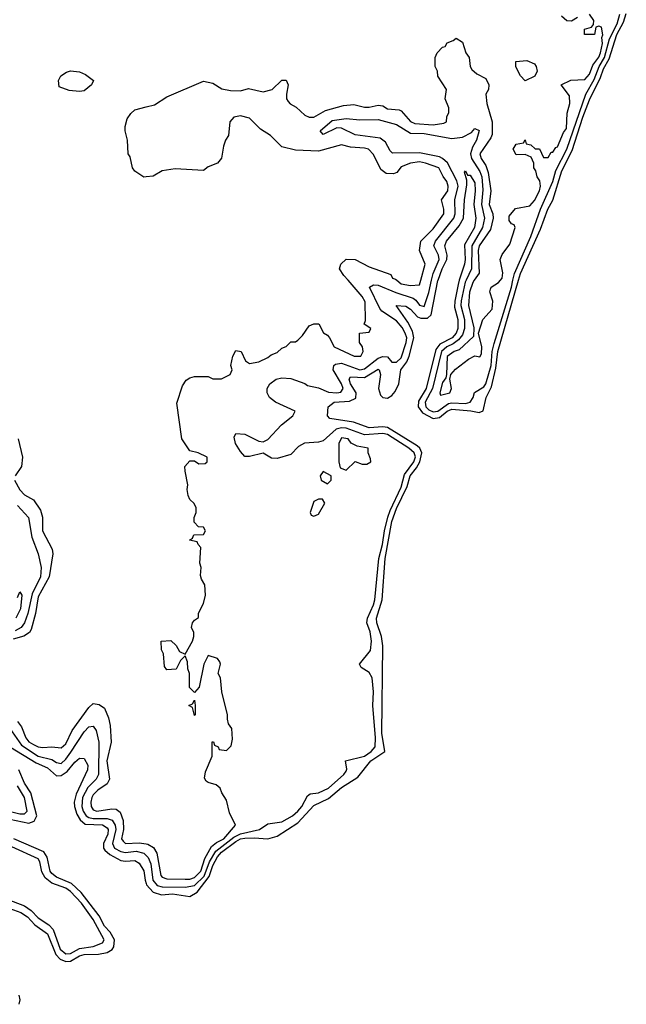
# Model space of a CAD drawing. Header units: inches. Extents: x 2671394 to 2765652, y 830470 to 955458.
# Tile 127 of 256: x 2749450 to 2752090, y 836850 to 841134. Entities that reach past the tile are written whole.
import ezdxf

# ---------------------------------------------------------------- set-up
doc = ezdxf.new("R2010")
doc.units = ezdxf.units.IN
doc.header["$MEASUREMENT"] = 0
for name, color, linetype in [('C7843', 7, 'Continuous'), ('C7844', 7, 'Continuous'), ('C7853', 7, 'Continuous'), ('C7854', 7, 'Continuous')]:
    doc.layers.add(name, color=color, linetype=linetype)

msp = doc.modelspace()

# ---------------------------------------------------------------- linework, layer by layer
at = {"layer": 'C7843', "color": 2}
for points, elevation in [([(2749443.1, 839310), (2749461.1, 839230), (2749457.6, 839190), (2749430.4, 839150)], 10), ([(2749426.5, 839130), (2749450, 839088.2), (2749470, 839066), (2749510, 839044.9), (2749539.9, 838999.9), (2749548.8, 838970), (2749548.9, 838910), (2749590.4, 838830.4), (2749594.4, 838810), (2749578.5, 838710), (2749530, 838622.7), (2749519, 838550), (2749499.7, 838480.3), (2749492.7, 838467.3), (2749467.7, 838452.3), (2749421.3, 838438.7)], 10), ([(2749440.3, 839020.3), (2749487.5, 838967.5), (2749502.6, 838882.6), (2749530.3, 838810), (2749543.6, 838750), (2749540.2, 838710), (2749504.3, 838635.7), (2749484.8, 838550), (2749470.1, 838509.9), (2749456.5, 838490), (2749430, 838474.8)], 6), ([(2749440.2, 838619.8), (2749450, 838644.7), (2749458.8, 838630), (2749452.6, 838570), (2749432.2, 838530)], 2), ([(2749440, 838080), (2749457.8, 838057.8), (2749476.5, 838010), (2749490, 837992.4), (2749510, 837980.3), (2749530, 837970.4), (2749550, 837967.2), (2749590, 837970.6), (2749630, 837966.4), (2749650, 837983), (2749678.6, 838041.4), (2749750, 838142), (2749770, 838158.8), (2749794.8, 838154.8), (2749818, 838138), (2749836.3, 838096.3), (2749843.1, 838063.1), (2749847.6, 837990), (2749829.2, 837910), (2749841.1, 837830), (2749830.3, 837809.7), (2749790, 837782.4), (2749770, 837760.7), (2749763.1, 837750), (2749759.5, 837730), (2749761.1, 837710), (2749770, 837695.5), (2749784.7, 837690), (2749850, 837700.3), (2749870, 837698.4), (2749886.4, 837686.4), (2749900.3, 837650), (2749900.7, 837610), (2749893.4, 837570), (2749899.6, 837559.6), (2749910.3, 837550.3), (2749970, 837552.9), (2750000, 837548.2)], 10), ([(2749406.4, 838050), (2749456.8, 837976.8), (2749529.6, 837929.6), (2749590, 837914.7), (2749610, 837901.7), (2749630, 837898.3), (2749650, 837916), (2749672.8, 837947.2), (2749730, 838035.5), (2749750, 838057.1), (2749770, 838060.7), (2749782, 838042), (2749794.6, 837990), (2749792.6, 837850), (2749782, 837830), (2749746.7, 837793.3), (2749722.5, 837750), (2749720.2, 837710), (2749726.3, 837690), (2749739.1, 837670), (2749750, 837662.2), (2749770, 837658.1), (2749830, 837659), (2749851.4, 837651.4), (2749865.8, 837630), (2749868.7, 837610), (2749853, 837550), (2749862.3, 837530), (2749890, 837514.7), (2749910, 837510.2), (2749955.9, 837515.9), (2749990, 837507.6), (2750000, 837497.4)], 6), ([(2749410, 837968.2), (2749520.6, 837900.6), (2749570, 837879.6), (2749610, 837844.6), (2749630, 837846), (2749656.4, 837863.6), (2749690, 837903.8), (2749710, 837920.7), (2749730, 837918.8), (2749745.5, 837890), (2749744.4, 837870), (2749695.4, 837764.6), (2749686.7, 837730), (2749687.8, 837710), (2749697.7, 837677.7), (2749712.6, 837652.6), (2749734.5, 837634.5), (2749810, 837630.2), (2749830, 837617.6), (2749834.4, 837610), (2749833.8, 837590), (2749814.4, 837550), (2749814, 837530), (2749820.2, 837520.2), (2749841.5, 837501.5), (2749890, 837475.8), (2749910, 837472.2), (2749950, 837476.1), (2749970, 837464.4), (2749990, 837430.7), (2749995, 837390), (2750000, 837375.7)], 2), ([(2749350, 837667.2), (2749490, 837638.6), (2749512.6, 837647.4), (2749523.5, 837670), (2749498, 837770), (2749470, 837812), (2749445.6, 837870)], 2), ([(2749350, 837703.5), (2749450, 837679.3), (2749470, 837678.3), (2749481.7, 837690), (2749470.6, 837750), (2749439.9, 837799.9)], 6), ([(2749406.8, 837266.8), (2749454, 837250), (2749484.2, 837230), (2749515.9, 837195.9), (2749570, 837156.5), (2749607.1, 837067.1), (2749625.7, 837045.7), (2749650, 837035.6), (2749670, 837037.5), (2749710, 837061.2), (2749730, 837067.1), (2749792.2, 837067.8), (2749830, 837075.3), (2749852, 837088), (2749859.8, 837100.2), (2749862, 837130), (2749843.4, 837163.4), (2749818.5, 837190), (2749795.6, 837235.6), (2749716.4, 837336.4), (2749675, 837375), (2749610, 837402.8), (2749590, 837418.9), (2749582.8, 837430), (2749569.8, 837490), (2749553.9, 837513.9), (2749424.2, 837570)], 2), ([(2749390, 837309.3), (2749470, 837278.6), (2749498.8, 837258.8), (2749530, 837226), (2749575.8, 837195.8), (2749595.6, 837175.6), (2749626.4, 837090), (2749650, 837069.4), (2749670, 837071.3), (2749710, 837093.5), (2749770, 837101.1), (2749810, 837117.1), (2749817.7, 837130), (2749770, 837219.1), (2749718.5, 837290), (2749670, 837340.7), (2749650, 837354.6), (2749590, 837377.1), (2749560.8, 837400.8), (2749545.8, 837425.8), (2749537.6, 837470), (2749530, 837483.6), (2749415.8, 837535.8)], 6), ([(2749447.6, 836850), (2749451.8, 836870), (2749447.1, 836890)], 2)]:
    msp.add_lwpolyline(points, dxfattribs=dict(at, elevation=elevation))
at = {"layer": 'C7844', "color": 2, "elevation": 10}
msp.add_lwpolyline([(2749710, 840821.2), (2749665.6, 840825.6), (2749622, 840842), (2749618, 840870), (2749628, 840890), (2749653.6, 840906.4), (2749670, 840911), (2749710, 840906.8), (2749735.9, 840895.9), (2749771.3, 840870), (2749762, 840850), (2749730, 840824)], close=True, dxfattribs=at)
msp.add_lwpolyline([(2750000, 840450.4), (2749990, 840449.5), (2749950, 840475.3), (2749941.2, 840490), (2749930, 840538), (2749922, 840550), (2749919.3, 840610), (2749908, 840650), (2749908, 840670), (2749918, 840702), (2749933.6, 840726.4), (2749950, 840742), (2750000, 840754.4)], dxfattribs=at)
at = {"layer": 'C7853', "color": 2}
for points, elevation in [([(2750000, 837548.2), (2750007.1, 837547.1), (2750031.8, 837531.8), (2750047, 837507), (2750064, 837410), (2750070, 837402.6), (2750090, 837396.5), (2750170, 837394.9), (2750190, 837394.9), (2750210, 837401.5), (2750237.7, 837430), (2750255.1, 837484.9), (2750284, 837536), (2750306.3, 837553.7), (2750338, 837570), (2750388.7, 837630), (2750363.2, 837683.2), (2750350, 837738), (2750328.7, 837770), (2750322, 837790), (2750304.7, 837804.7), (2750270, 837815.3), (2750261.2, 837821.2), (2750254.6, 837834.6), (2750258, 837862), (2750288, 837930), (2750287.3, 837992.7), (2750292.7, 837992.7), (2750298, 837978), (2750314, 837970), (2750318, 837958), (2750350, 837954), (2750370, 837974), (2750376.5, 838003.5), (2750372.7, 838050), (2750359, 838070), (2750354, 838090), (2750354, 838110), (2750328.7, 838210), (2750324, 838270), (2750314, 838290), (2750324, 838330), (2750320.2, 838340.2), (2750310, 838354), (2750270, 838368), (2750251, 838330), (2750231, 838230), (2750210, 838206), (2750188.4, 838228.4), (2750188.7, 838290), (2750182, 838310), (2750180.4, 838340.4), (2750170, 838366), (2750150, 838346), (2750130, 838308), (2750090, 838306), (2750080.4, 838320.4), (2750075.3, 838375.3), (2750067.3, 838392.7), (2750066, 838430), (2750107.3, 838432.7), (2750131.1, 838411.1), (2750145.4, 838385.4), (2750170, 838374), (2750202, 838430), (2750208, 838450), (2750207.3, 838467.3), (2750198, 838490), (2750202, 838510), (2750210, 838522), (2750227.3, 838532.7), (2750228.4, 838551.6), (2750250, 838594), (2750259, 838630), (2750255.3, 838675.3), (2750240.4, 838700.4), (2750236.4, 838716.4), (2750239, 838750), (2750234, 838770), (2750238, 838838), (2750226, 838850), (2750222, 838862), (2750189.2, 838870), (2750202, 838878), (2750207.3, 838892.7), (2750250, 838894), (2750258, 838910), (2750250, 838926), (2750227.3, 838927.3), (2750208.4, 838948.4), (2750208.4, 838968.4), (2750218, 838990), (2750218, 839010), (2750208.4, 839028.4), (2750190, 839046), (2750183.1, 839063.1), (2750179, 839090), (2750182, 839110), (2750169.1, 839169.1), (2750169, 839190), (2750190, 839214), (2750210, 839214), (2750230, 839202), (2750256.4, 839203.6), (2750266, 839210), (2750266, 839230), (2750226, 839250), (2750190, 839258), (2750155.3, 839310), (2750134.2, 839465.8), (2750158.9, 839541.1), (2750174.8, 839565.2), (2750190, 839576), (2750210, 839581), (2750270, 839581), (2750290, 839571.3), (2750328.4, 839571.6), (2750366, 839590), (2750374, 839610), (2750368, 839630), (2750378, 839670), (2750390, 839694), (2750414, 839690), (2750432, 839650), (2750450, 839638), (2750490, 839646), (2750530, 839664.7), (2750544, 839676), (2750570, 839686), (2750590, 839704.7), (2750610, 839712), (2750630, 839732), (2750650, 839732), (2750660.4, 839739.6), (2750680.4, 839759.6), (2750710, 839802), (2750730, 839811.3), (2750751.1, 839811.1), (2750771.6, 839771.6), (2750790, 839762), (2750798, 839750), (2750818, 839710), (2750904.7, 839670), (2750934, 839670), (2750944, 839690), (2750942, 839710), (2750928.7, 839730), (2750928, 839770), (2750970, 839774), (2750978, 839790), (2750948.7, 839808.7), (2750955.3, 839824.7), (2750953.4, 839906.6), (2750940.9, 839930), (2750878.6, 840000)], 10), ([(2750000, 837497.4), (2750008.6, 837488.6), (2750020.8, 837460.8), (2750029.6, 837389.6), (2750047.5, 837367.5), (2750070, 837361), (2750170, 837359.4), (2750210, 837367), (2750252, 837408), (2750275, 837470), (2750303.4, 837516.6), (2750382.1, 837577.9), (2750410, 837592.1), (2750492.7, 837610), (2750530, 837634.8), (2750590, 837644), (2750636.3, 837670), (2750660.4, 837690), (2750677.2, 837710), (2750702.3, 837757.7), (2750714.3, 837765.7), (2750750.5, 837770.5), (2750794, 837790), (2750860.5, 837850), (2750870, 837864.9), (2750873, 837873), (2750868, 837910), (2750950, 837930.3), (2750979.7, 837950), (2750996.2, 837970), (2750998.4, 838010), (2750987.3, 838150), (2750989.4, 838210), (2750983.7, 838270), (2750970, 838294), (2750935.3, 838315.3), (2750928.7, 838330), (2750976, 838390), (2750980.9, 838430), (2750975.1, 838470), (2750960.7, 838510), (2750962.9, 838530), (2750990, 838587.7), (2750994.8, 838610), (2751012.1, 838790), (2751029, 838850), (2751037.1, 838910), (2751052.2, 838970), (2751061.5, 838998.5), (2751110, 839099.5), (2751124.3, 839155.7), (2751165.2, 839210), (2751172.1, 839232.1), (2751166, 839250), (2751143.5, 839270), (2751050, 839329.8), (2751030, 839333.9), (2750950, 839328.2), (2750870, 839356.3), (2750850, 839357.7), (2750827.7, 839352.3), (2750770, 839302), (2750750, 839296), (2750689.2, 839290.8), (2750662.9, 839277.1), (2750630, 839242), (2750570, 839225.2), (2750546, 839226), (2750510, 839248), (2750450, 839233.2), (2750430, 839234), (2750410, 839255.3), (2750389, 839290), (2750383.1, 839316.9), (2750390, 839334), (2750429, 839331), (2750490, 839300.7), (2750510, 839297.3), (2750530, 839306.8), (2750588.8, 839371.2), (2750639, 839410), (2750648, 839430), (2750562.7, 839470), (2750537, 839490), (2750526.6, 839510), (2750526.6, 839530), (2750538, 839550), (2750565.2, 839570), (2750590, 839575.8), (2750630, 839572.4), (2750690, 839550.5), (2750702, 839542), (2750750, 839532.4), (2750793.8, 839513.8), (2750829.7, 839510.3), (2750847, 839513), (2750858, 839530), (2750850.7, 839550), (2750814.3, 839610), (2750817, 839630), (2750824.4, 839635.6), (2750850, 839639.1), (2750930, 839611.1), (2750950, 839614.4), (2751010, 839661.3), (2751030, 839668.9), (2751050, 839666.7), (2751070, 839644), (2751090, 839643.7), (2751110, 839662.8), (2751132.1, 839730), (2751134.5, 839750), (2751127.9, 839770), (2751114.6, 839794.6), (2751090, 839823.5), (2751026.1, 839866.1), (2751016.9, 839876.9), (2750972, 839970), (2750990, 839981.1), (2751010, 839979.6), (2751086.7, 839946.7), (2751162, 839922), (2751174.3, 839914.3), (2751190, 839892.4), (2751210, 839886.7), (2751230, 839947.3), (2751242.1, 840000)], 6), ([(2750000, 837375.7), (2750002, 837370), (2750030, 837338.3), (2750066.7, 837326.7), (2750114, 837330), (2750190, 837318.4), (2750221.6, 837338.4), (2750274.4, 837405.6), (2750290, 837454.6), (2750310, 837491.9), (2750327.9, 837512.1), (2750390, 837558.9), (2750410, 837569.4), (2750430, 837572.5), (2750470, 837574.8), (2750530, 837570.2), (2750570, 837580.9), (2750659.8, 837640.2), (2750730, 837715.6), (2750794.1, 837745.9), (2750850, 837792.6), (2750922, 837838), (2750978.5, 837910), (2751039.5, 837950), (2751025.6, 838030), (2751029.8, 838410.2), (2751024, 838450), (2751003.4, 838510), (2751002.6, 838530), (2751027.7, 838610), (2751040.9, 838790), (2751069.9, 838950.1), (2751090, 839007.2), (2751136.4, 839103.6), (2751149.2, 839150), (2751176.3, 839183.7), (2751190.7, 839210), (2751200.3, 839250), (2751191.6, 839270), (2751179.7, 839279.7), (2751050, 839359.8), (2751030, 839363.2), (2750970, 839358.7), (2750902.2, 839382.2), (2750799, 839399), (2750788.7, 839410), (2750792.7, 839450), (2750819, 839470), (2750885.3, 839474.7), (2750912.2, 839487.8), (2750914.7, 839510), (2750889.8, 839550), (2750883, 839570), (2750890, 839580.5), (2750950, 839576.9), (2751010, 839613.1), (2751014.9, 839610), (2751020.3, 839590), (2751011.1, 839530), (2751020.3, 839500.3), (2751030, 839490.3), (2751050, 839487.4), (2751070, 839498.3), (2751083.6, 839516.4), (2751099.8, 839550), (2751109, 839610), (2751134.2, 839645.8), (2751145.4, 839670), (2751165.8, 839750), (2751159.2, 839779.2), (2751138.6, 839818.6), (2751088.7, 839890), (2751130, 839888), (2751150, 839874.4), (2751181.5, 839841.5), (2751195.8, 839835.8), (2751225.2, 839834.8), (2751241, 839850), (2751270, 839998.8), (2751270.4, 840000)], 2), ([(2751091.4, 840000), (2751110, 839984.4), (2751150, 839977.3), (2751190, 839981), (2751195.4, 840000)], 10), ([(2751363.1, 840000), (2751357.6, 839982.4), (2751342.9, 839910), (2751342.7, 839882.7), (2751356.8, 839830), (2751356.8, 839790), (2751350.1, 839769.9), (2751331.3, 839750), (2751278, 839722), (2751260.4, 839699.6), (2751218.2, 839530), (2751185.1, 839474.9), (2751184.2, 839450), (2751202.8, 839422.8), (2751250, 839399.3), (2751276.9, 839403.1), (2751310, 839430.2), (2751330, 839439), (2751412.7, 839432.7), (2751450, 839425.5), (2751467.5, 839432.5), (2751479.3, 839490), (2751503.3, 839536.7), (2751522.5, 839617.5), (2751530.7, 839690), (2751621.1, 840000)], 2), ([(2751392.6, 840000), (2751388.7, 839991.3), (2751371, 839911), (2751370.1, 839890), (2751385.1, 839830), (2751386.1, 839790), (2751377.1, 839762.9), (2751359.6, 839740.4), (2751336.9, 839723.1), (2751309.1, 839710), (2751285.9, 839690), (2751246.3, 839530), (2751214.8, 839470), (2751217.1, 839450), (2751230, 839436.5), (2751250, 839428.1), (2751270, 839431), (2751316.1, 839463.9), (2751330, 839467.5), (2751390, 839464), (2751410.6, 839469.4), (2751423.5, 839490), (2751428.6, 839511.4), (2751470, 839536), (2751477.8, 839550), (2751501.1, 839630), (2751505.7, 839690), (2751514.5, 839725.5), (2751589.8, 839970), (2751596.4, 840000)], 6), ([(2751428.3, 840000), (2751421.5, 839990), (2751408, 839948), (2751403.6, 839890), (2751426.2, 839793.8), (2751424.5, 839755.5), (2751362, 839698), (2751340.7, 839690), (2751310, 839668.7), (2751307.7, 839590), (2751304.5, 839575.5), (2751290, 839555.3), (2751278.8, 839510), (2751280.7, 839500.7), (2751321.2, 839510), (2751329.2, 839530), (2751322, 839570), (2751326, 839590), (2751346.6, 839613.4), (2751403.2, 839656.8), (2751430, 839671), (2751452.9, 839667.1), (2751459.3, 839680.7), (2751461.2, 839710), (2751446, 839770), (2751466, 839830), (2751505.6, 839874.4), (2751509.3, 839910), (2751496, 839950), (2751498.6, 839961.4), (2751501.2, 839970), (2751534, 839990), (2751541.7, 840000)], 10)]:
    msp.add_lwpolyline(points, dxfattribs=dict(at, elevation=elevation))
at = {"layer": 'C7853', "color": 2, "elevation": 10}
for points in [[(2750850, 839314), (2750838.8, 839290), (2750838, 839210), (2750844.7, 839184.7), (2750870, 839174), (2750910, 839212), (2750939.6, 839199.6), (2750960.4, 839199.6), (2750978, 839210), (2750976.4, 839223.6), (2750966, 839250), (2750966, 839270), (2750918, 839278), (2750892.1, 839292.1), (2750879, 839310)], [(2750770, 839168), (2750758, 839150), (2750762, 839130), (2750790, 839114), (2750806, 839130), (2750806, 839150)], [(2750750, 839048), (2750730, 839038), (2750714, 838990), (2750718, 838978), (2750730, 838974), (2750750, 838982), (2750778, 839030), (2750767.3, 839047.3)], [(2750210, 838106), (2750202, 838142), (2750186, 838150), (2750202, 838158), (2750210, 838174), (2750214, 838150), (2750214, 838110)]]:
    msp.add_lwpolyline(points, close=True, dxfattribs=at)
at = {"layer": 'C7854', "color": 2}
for points, elevation in [([(2751541.7, 840000), (2751549.3, 840010), (2751552, 840032), (2751541.2, 840090), (2751550, 840112), (2751583.1, 840156.9), (2751606, 840230), (2751602, 840242), (2751590, 840246), (2751580.4, 840260.4), (2751580.4, 840279.6), (2751607.3, 840312.7), (2751670, 840324.7), (2751690, 840346.8), (2751712.8, 840390), (2751716.2, 840410), (2751712.9, 840432.9), (2751702, 840450), (2751696.4, 840476.4), (2751688, 840490), (2751688, 840510), (2751675.3, 840535.3), (2751650, 840548), (2751610, 840546), (2751598, 840570), (2751610, 840592), (2751642, 840598), (2751650, 840612), (2751654, 840594), (2751674, 840590), (2751692.7, 840572.7), (2751712, 840572), (2751730, 840534), (2751750, 840534), (2751763.1, 840556.9), (2751770, 840558), (2751782.7, 840577.3), (2751790, 840581), (2751816.6, 840643.4), (2751830, 840661), (2751832.3, 840727.7), (2751844, 840770), (2751842, 840802), (2751806, 840850), (2751848.9, 840871.1), (2751910, 840874), (2751930, 840896.3), (2751943.7, 840936.3), (2751970, 840970.4), (2751978, 840990), (2751986, 841030), (2751983.2, 841056.8), (2751988.4, 841068.4), (2751982, 841102), (2751970, 841106), (2751958, 841102), (2751952, 841070), (2751908, 841070), (2751907.3, 841092.7), (2751938, 841102), (2751947.3, 841112.7), (2751948, 841130), (2751930, 841158)], 10), ([(2751596.4, 840000), (2751602.9, 840030), (2751674, 840190), (2751716.2, 840310), (2751769.8, 840430), (2751782.5, 840477.5), (2751830.5, 840570), (2751913.9, 840810), (2751950, 840873.8), (2751972.1, 840930), (2751995.7, 840970), (2752017.3, 841050), (2752050, 841116.5), (2752062.5, 841157.5)], 6), ([(2751621.1, 840000), (2751629.9, 840030), (2751716.7, 840223.3), (2751749, 840310), (2751770.6, 840349.4), (2751810, 840475.8), (2751854.6, 840565.4), (2751900.2, 840710), (2751930, 840784.9), (2751977.7, 840882.3), (2751990, 840920.9), (2752015.9, 840964.1), (2752048.7, 841070), (2752077.2, 841122.8), (2752090, 841160.3)], 2), ([(2751876.9, 841143.1), (2751852, 841128), (2751831.3, 841128.7), (2751808, 841150)], 10), ([(2750000, 840754.4), (2750036.5, 840763.5), (2750090, 840798), (2750250, 840866.8), (2750290, 840857.3), (2750330, 840833.4), (2750366.6, 840826.6), (2750410, 840824.9), (2750445.6, 840834.4), (2750510, 840820.4), (2750549, 840830), (2750590, 840871), (2750610, 840871.3), (2750618.8, 840850), (2750610.6, 840810), (2750610.6, 840790), (2750618, 840778), (2750627.4, 840767.4), (2750653.4, 840753.4), (2750690, 840719.1), (2750710, 840710.5), (2750730, 840710.6), (2750780.6, 840739.4), (2750859.7, 840760.3), (2750904.4, 840764.4), (2750950, 840753), (2750970, 840753), (2751010, 840762), (2751030, 840758.8), (2751050, 840745.5), (2751102, 840742), (2751110, 840738), (2751150, 840690.7), (2751170, 840682.6), (2751250, 840676.4), (2751296, 840684), (2751308, 840690), (2751308.9, 840711.1), (2751318, 840730), (2751318, 840750), (2751302, 840790), (2751308, 840830), (2751268.9, 840888.9), (2751268, 840910), (2751258, 840930), (2751258, 840970), (2751266, 840990), (2751290, 841014), (2751302, 841018), (2751310, 841034), (2751336.4, 841043.6), (2751350, 841054), (2751376.9, 841036.9), (2751391, 840990), (2751406, 840970), (2751411, 840930), (2751418, 840918), (2751438.8, 840898.8), (2751478, 840878), (2751491, 840850), (2751490.8, 840830), (2751478.8, 840810), (2751482.4, 840770), (2751505.7, 840690), (2751505.7, 840634.3), (2751500.3, 840619.7), (2751452.7, 840550), (2751457.6, 840530), (2751478.9, 840498.9), (2751488.7, 840468.7), (2751499.6, 840390), (2751492.7, 840330), (2751508.9, 840290), (2751510.8, 840270), (2751499.1, 840220.9), (2751449.3, 840150), (2751445, 840130), (2751449.2, 840030.8), (2751428.3, 840000)], 10), ([(2751195.4, 840000), (2751215.1, 840070), (2751189.3, 840129.3), (2751195.1, 840170), (2751250, 840224), (2751295.1, 840290), (2751295.1, 840310), (2751285.2, 840350), (2751313, 840390), (2751315.1, 840410), (2751309.3, 840430), (2751292.2, 840452.2), (2751273.6, 840490), (2751215.3, 840510), (2751190, 840515.1), (2751151.3, 840510), (2751110, 840493.2), (2751090.8, 840469.2), (2751077.3, 840462.7), (2751045.2, 840465.2), (2751021.5, 840481.5), (2750990, 840548), (2750968, 840570), (2750950, 840574.5), (2750890, 840579.5), (2750850, 840589.4), (2750750, 840562), (2750650, 840567), (2750590, 840581.2), (2750541.2, 840630), (2750498.3, 840658.3), (2750450, 840705.6), (2750410, 840715.1), (2750381, 840710), (2750364, 840690), (2750358, 840630), (2750344.7, 840610), (2750336, 840584), (2750327.9, 840532.1), (2750310, 840509.2), (2750270, 840493.2), (2750250, 840477.2), (2750125.6, 840485.6), (2750070, 840476), (2750030, 840453.2), (2750000, 840450.4)], 10), ([(2751242.1, 840000), (2751249, 840030), (2751275.2, 840090), (2751272.4, 840110), (2751251.9, 840150), (2751259.3, 840170), (2751339.8, 840270), (2751345.7, 840290), (2751343.7, 840350), (2751358.3, 840410), (2751352.7, 840432.7), (2751311.7, 840511.7), (2751290.5, 840530.5), (2751276.7, 840536.7), (2751190, 840554), (2751072.9, 840552.9), (2751062.8, 840562.8), (2751041.2, 840601.2), (2751018, 840618), (2750910, 840632.8), (2750850, 840661.6), (2750830, 840662.9), (2750770, 840634), (2750757.2, 840650), (2750810, 840695.3), (2750870, 840703.8), (2750930, 840698.3), (2751010, 840699.6), (2751090, 840677.8), (2751150, 840640.2), (2751210, 840638.9), (2751330, 840617.8), (2751376.6, 840623.4), (2751416.1, 840643.9), (2751430, 840661), (2751450, 840652), (2751438, 840610), (2751420.3, 840579.7), (2751412, 840550), (2751416.5, 840530), (2751452.8, 840472.8), (2751460.9, 840450), (2751466.1, 840393.9), (2751459.8, 840330), (2751472.5, 840270), (2751464.2, 840230), (2751417.7, 840150), (2751415.5, 840050), (2751392.6, 840000)], 6), ([(2751270.4, 840000), (2751288.2, 840050), (2751308.9, 840090), (2751309.8, 840110), (2751299.7, 840150), (2751306.9, 840170), (2751362.2, 840237.8), (2751381.3, 840270), (2751385.4, 840350), (2751395.9, 840415.9), (2751395.5, 840435.5), (2751385.2, 840470), (2751390, 840476), (2751398, 840458), (2751410, 840457.3), (2751430, 840424.7), (2751432.3, 840390), (2751426, 840330), (2751435.3, 840270), (2751428.5, 840230), (2751385.7, 840154.3), (2751388.7, 840090), (2751385.3, 840070), (2751363.1, 840000)], 2), ([(2750878.6, 840000), (2750860.5, 840020.5), (2750842, 840050), (2750848, 840070), (2750870, 840092), (2750910, 840091), (2750970, 840058), (2751065.4, 840025.4), (2751072, 840010), (2751085.2, 840005.2), (2751091.4, 840000)], 10)]:
    msp.add_lwpolyline(points, dxfattribs=dict(at, elevation=elevation))
at = {"layer": 'C7854', "color": 2, "elevation": 10}
msp.add_lwpolyline([(2751650, 840868), (2751629.1, 840889.1), (2751608.7, 840928.7), (2751608.4, 840951.6), (2751656.9, 840956.9), (2751690, 840942), (2751698, 840930), (2751702, 840910), (2751691.1, 840888.9)], close=True, dxfattribs=at)

doc.saveas('drawing.dxf')
